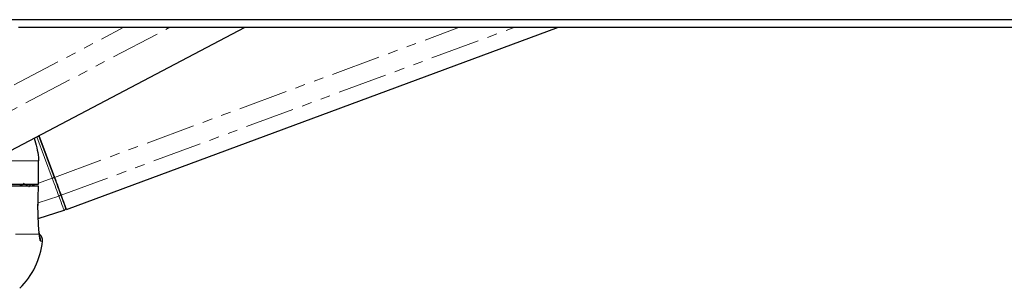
# Paper-space layout 'Wall Base Bracket' of a CAD drawing. Header units: millimetres. Extents: x 245 to 9339, y 492 to 8064.
# Tile 54 of 57: x 7410 to 7537, y 2805 to 2840. Entities that reach past the tile are written whole.
import ezdxf

# ---------------------------------------------------------------- set-up
doc = ezdxf.new("R2010")
doc.units = ezdxf.units.MM
doc.linetypes.add('PHANTOM', pattern=[12.7, 6.35, -1.27, 1.27, -1.27, 1.27, -1.27])

psp = doc.layouts.new('Wall Base Bracket')

# ---------------------------------------------------------------- linework, layer by layer
at = {"color": 8, "linetype": 'PHANTOM', "lineweight": 18}
for p, q in [((7387.27, 2819.5), (7423.87, 2838.73)), ((7388.78, 2817.19), (7429.78, 2838.73)), ((7414.94, 2819.44), (7466.99, 2838.73)), ((7415.8, 2817.13), (7474.07, 2838.73)), ((7414.64, 2819.33), (7412.67, 2824.66)), ((7406.81, 2821.58), (7412.88, 2821.58)), ((7412.88, 2821.58), (7412.88, 2818.58)), ((7410.66, 2818.33), (7411.05, 2818.7)), ((7412.89, 2818.68), (7414.64, 2819.33)), ((7410.82, 2818.58), (7410.76, 2818.49)), ((7411.96, 2818.33), (7412.63, 2818.58)), ((7412.84, 2816.17), (7415.49, 2817.03)), ((7397.25, 2812.13), (7412.96, 2812.13)), ((7413.15, 2811.22), (7413.4, 2811.22))]:
    psp.add_line(p, q, dxfattribs=at)
at = {"color": 7, "linetype": 'Continuous', "lineweight": 25}
for p, q in [((7396.04, 2815.92), (7439.45, 2838.73)), ((7416.47, 2815.29), (7479.71, 2838.73)), ((7414.94, 2819.44), (7412.95, 2824.81)), ((7412.95, 2824.81), (7414.94, 2819.44)), ((7412.89, 2821.58), (7412.88, 2821.58)), ((7412.89, 2818.58), (7412.89, 2821.58)), ((7400.62, 2818.33), (7412.86, 2818.33)), ((7401.12, 2818.58), (7412.88, 2818.58)), ((7412.82, 2815.25), (7412.87, 2818.33)), ((7412.86, 2818.33), (7412.86, 2818.33)), ((7412.88, 2818.58), (7412.89, 2818.58)), ((7412.82, 2815.24), (7412.83, 2815.25)), ((7412.83, 2814.15), (7416.17, 2815.2))]:
    psp.add_line(p, q, dxfattribs=at)
at = {"color": 7, "linetype": 'Continuous', "lineweight": 25, "flags": 128}
for points in [[(7405.37, 2839.71), (7413.12, 2839.71), (7417, 2839.71), (7424.76, 2839.71), (7428.64, 2839.71), (7432.52, 2839.71), (7440.28, 2839.71), (7444.16, 2839.71), (7451.92, 2839.71), (7455.8, 2839.71), (7463.56, 2839.71), (7467.44, 2839.71), (7475.19, 2839.71), (7479.07, 2839.71), (7482.95, 2839.71), (7490.71, 2839.71), (7494.59, 2839.71), (7502.35, 2839.71), (7506.23, 2839.71), (7513.99, 2839.71), (7517.87, 2839.71), (7525.63, 2839.71), (7529.51, 2839.71), (7533.39, 2839.71), (7541.14, 2839.71)], [(7410.33, 2838.73), (7418.09, 2838.73), (7421.97, 2838.73), (7429.73, 2838.73), (7433.61, 2838.73), (7441.37, 2838.73), (7445.25, 2838.73), (7449.13, 2838.73), (7456.89, 2838.73), (7460.77, 2838.73), (7468.52, 2838.73), (7472.4, 2838.73), (7480.16, 2838.73), (7484.04, 2838.73), (7491.8, 2838.73), (7495.68, 2838.73), (7499.56, 2838.73), (7507.32, 2838.73), (7511.2, 2838.73), (7518.96, 2838.73), (7522.84, 2838.73), (7530.59, 2838.73), (7534.47, 2838.73), (7542.23, 2838.73)], [(7415.8, 2817.13), (7415.72, 2817.34), (7415.63, 2817.58), (7415.53, 2817.84), (7415.42, 2818.13), (7415.31, 2818.44), (7415.19, 2818.77), (7415.06, 2819.1), (7414.94, 2819.44)], [(7414.94, 2819.44), (7415.05, 2819.13), (7415.16, 2818.84), (7415.27, 2818.55), (7415.37, 2818.27), (7415.47, 2818.01), (7415.56, 2817.77), (7415.64, 2817.56), (7415.7, 2817.37)], [(7410.61, 2818.45), (7410.51, 2818.35), (7410.48, 2818.33)], [(7415.7, 2817.37), (7415.86, 2816.96), (7415.99, 2816.61), (7416.1, 2816.3), (7416.19, 2816.05), (7416.27, 2815.85), (7416.32, 2815.7), (7416.35, 2815.62), (7416.36, 2815.59)]]:
    psp.add_lwpolyline(points, dxfattribs=at)
at = {"color": 8, "linetype": 'PHANTOM', "lineweight": 18, "flags": 128}
for points in [[(7415.49, 2817.03), (7415.42, 2817.24), (7415.33, 2817.48), (7415.23, 2817.74), (7415.12, 2818.03), (7415.01, 2818.34), (7414.89, 2818.66), (7414.77, 2818.99), (7414.64, 2819.33)], [(7410.71, 2818.58), (7410.69, 2818.54), (7410.61, 2818.45)], [(7412.86, 2818.33), (7412.83, 2816.33), (7412.82, 2815.24)], [(7416.17, 2815.2), (7416.16, 2815.23), (7416.13, 2815.32), (7416.07, 2815.46), (7416, 2815.67), (7415.9, 2815.93), (7415.79, 2816.24), (7415.65, 2816.61), (7415.49, 2817.03)]]:
    psp.add_lwpolyline(points, dxfattribs=at)
at = {"color": 8, "linetype": 'PHANTOM', "lineweight": 18}
for centre, radius, start, end in [((7439.62, 2752.18), 71.64, 110.1505, 110.4029), ((7450.76, 2857.58), 56.06, 224.0705, 224.258), ((7417.82, 2826.74), 10.52, 230.8743, 233.0849), ((7415.43, 2817.3), 0.28, 282.682, 13.7831), ((7412.15, 2811.33), 1, 353.801, 24.4686)]:
    psp.add_arc(centre, radius, start, end, dxfattribs=at)
at = {"color": 7, "linetype": 'Continuous', "lineweight": 25}
for centre, radius, start, end in [((6967.19, 2650.48), 478.56, 20.1448, 20.3792), ((7416.08, 2815.48), 0.3, 287.3375, 20.3376), ((7403.46, 2812.31), 10, 314.5117, 353.7838), ((7412.41, 2811.33), 1, 353.7838, 54.1943)]:
    psp.add_arc(centre, radius, start, end, dxfattribs=at)
at = {"color": 8, "linetype": 'PHANTOM', "lineweight": 18}
psp.add_ellipse((7408.68, 2820.41), major_axis=(2.21, 2.96), ratio=0.999936, start_param=4.717616, end_param=4.835231, dxfattribs=at)
at = {"color": 7, "linetype": 'Continuous', "lineweight": 25}
for points, knots in [([(7412.31, 2824.47), (7412.56, 2823.66), (7412.86, 2822.71), (7412.88, 2821.72), (7412.88, 2821.58)], [0, 0, 0, 0, 0.855667, 1, 1, 1, 1]), ([(7412.82, 2815.24), (7412.81, 2814.98), (7412.81, 2814.26), (7412.85, 2813.16), (7412.92, 2812.45), (7412.96, 2812.15), (7412.96, 2812.13)], [0, 0, 0, 0, 0.220493, 0.593656, 0.970348, 1, 1, 1, 1]), ([(7413.04, 2811.74), (7413.04, 2811.73), (7413.04, 2811.73), (7413.01, 2811.88), (7412.99, 2812.1), (7412.95, 2812.33), (7412.95, 2812.39)], [0, 0, 0, 0, 0.10859, 0.406674, 0.853374, 1, 1, 1, 1])]:
    psp.add_open_spline(points, degree=3, knots=knots, dxfattribs=at)
at = {"color": 8, "linetype": 'PHANTOM', "lineweight": 18}
for points, knots in [([(7410.76, 2818.49), (7410.72, 2818.48), (7410.68, 2818.47), (7410.63, 2818.45), (7410.61, 2818.45)], [0, 0, 0, 0, 0.698757, 1, 1, 1, 1]), ([(7412.96, 2812.13), (7412.99, 2811.88), (7413.05, 2811.36), (7413.11, 2811.27), (7413.15, 2811.22)], [0, 0, 0, 0, 0.485349, 1, 1, 1, 1])]:
    psp.add_open_spline(points, degree=3, knots=knots, dxfattribs=at)

doc.saveas('drawing.dxf')
